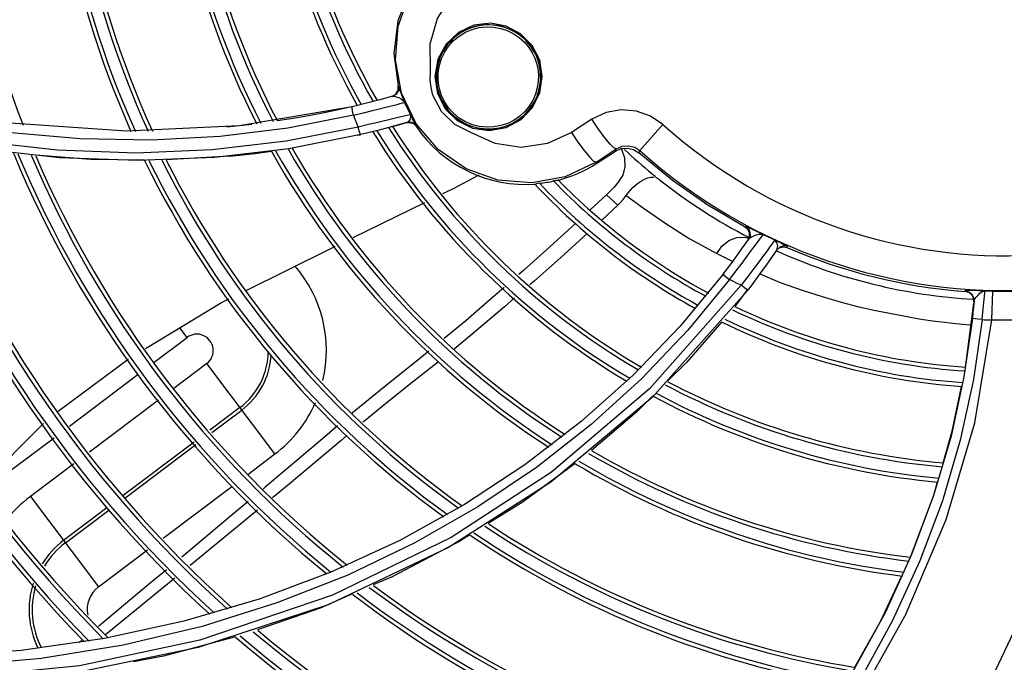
# Model space of a CAD drawing. Extents: x 40.7 to 137.4, y -250.8 to -221.5.
# Tile 114 of 256: x 56.4068 to 56.5304, y -230.6983 to -230.6176. Entities that reach past the tile are written whole.
import ezdxf

# ---------------------------------------------------------------- set-up
doc = ezdxf.new("R2010")
doc.units = 0
doc.header["$MEASUREMENT"] = 0
doc.layers.get('0').update_dxf_attribs({"linetype": 'CONTINUOUS'})

msp = doc.modelspace()

# ---------------------------------------------------------------- linework, layer by layer
at = {"color": 155}
for p, q in [((56.46384157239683, -230.6183072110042), (56.46191361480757, -230.6191992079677)), ((56.46589459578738, -230.618057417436), (56.46384157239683, -230.6183072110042)), ((56.46191361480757, -230.6191992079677), (56.46034407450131, -230.6206661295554)), ((56.46034407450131, -230.6206661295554), (56.4593075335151, -230.622576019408)), ((56.4593075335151, -230.622576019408), (56.45893241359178, -230.6247270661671)), ((56.47241289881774, -230.6247486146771), (56.47208352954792, -230.6227124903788)), ((56.45911605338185, -230.6246766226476), (56.45912379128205, -230.625141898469)), ((56.45430917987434, -230.6264768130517), (56.45431286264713, -230.6259150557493)), ((56.45431286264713, -230.6259150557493), (56.45437180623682, -230.6258985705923)), ((56.45893241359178, -230.6247270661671), (56.45926280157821, -230.6268796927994)), ((56.4586950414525, -230.6270636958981), (56.45846100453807, -230.626133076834)), ((56.45975060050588, -230.6291302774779), (56.4586950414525, -230.6270636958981)), ((56.4505085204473, -230.6280552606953), (56.44855647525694, -230.6285285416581)), ((56.44855647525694, -230.6285285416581), (56.43436170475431, -230.6309335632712)), ((56.44869971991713, -230.6295933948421), (56.44046354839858, -230.6312171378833)), ((56.44846348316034, -230.6285492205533), (56.4469885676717, -230.6288829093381)), ((56.44870107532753, -230.6295916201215), (56.44998586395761, -230.6292926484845)), ((56.45614403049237, -230.6300556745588), (56.45586364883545, -230.6295248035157)), ((56.42024242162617, -230.6316232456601), (56.40503496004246, -230.6305701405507)), ((56.43596147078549, -230.6307506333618), (56.43281074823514, -230.6310900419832)), ((56.4543442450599, -230.6298835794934), (56.4536402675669, -230.6300523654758)), ((56.45377862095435, -230.6309817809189), (56.45472045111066, -230.6307210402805)), ((56.45543365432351, -230.6305170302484), (56.45391247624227, -230.6309461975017)), ((56.45472045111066, -230.6307210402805), (56.45521995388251, -230.630577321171)), ((56.45536478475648, -230.6305369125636), (56.45582279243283, -230.6305045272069)), ((56.45582279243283, -230.6305045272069), (56.45625291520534, -230.6306613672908)), ((56.45625291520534, -230.6306613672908), (56.45658245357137, -230.6309808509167)), ((56.47860969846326, -230.6301088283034), (56.47605863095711, -230.6317732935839)), ((56.48464732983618, -230.6340340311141), (56.48755847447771, -230.6307791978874)), ((56.43436170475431, -230.6309335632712), (56.42024242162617, -230.6316232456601)), ((56.44046354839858, -230.6312171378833), (56.43199749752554, -230.6322720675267)), ((56.44930508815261, -230.6310836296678), (56.44027405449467, -230.6328550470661)), ((56.44963640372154, -230.6320369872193), (56.44059750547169, -230.6338046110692)), ((56.44926348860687, -230.6321242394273), (56.44959357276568, -230.6320453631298)), ((56.45196066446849, -230.6314650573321), (56.44963640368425, -230.6320371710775)), ((56.45391247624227, -230.6309461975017), (56.45196066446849, -230.6314650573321)), ((56.45658243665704, -230.6309808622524), (56.45665135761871, -230.6309595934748)), ((56.46575900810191, -230.6315341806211), (56.46789828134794, -230.6311566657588)), ((56.47605863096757, -230.6317732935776), (56.4768853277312, -230.6329851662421)), ((56.41155834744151, -230.6339967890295), (56.40151313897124, -230.6328695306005)), ((56.4768853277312, -230.6329851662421), (56.47765264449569, -230.6340186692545)), ((56.4118386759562, -230.6349397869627), (56.40179811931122, -230.6338148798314)), ((56.44059750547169, -230.6338046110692), (56.43126838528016, -230.6348996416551)), ((56.47765264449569, -230.6340186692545), (56.47833209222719, -230.6348367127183)), ((56.47915304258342, -230.6354761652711), (56.48168377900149, -230.6338249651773)), ((56.47925098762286, -230.6356269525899), (56.48158498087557, -230.6341108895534)), ((56.48168377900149, -230.6338249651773), (56.48158498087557, -230.6341108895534)), ((56.4846473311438, -230.6340340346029), (56.48453910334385, -230.6343353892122)), ((56.4331918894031, -230.6347328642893), (56.425223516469, -230.6352097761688)), ((56.47915304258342, -230.6354761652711), (56.479250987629, -230.6356269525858)), ((56.44868411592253, -230.644932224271), (56.45765263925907, -230.6405478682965)), ((56.48046227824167, -230.6395949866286), (56.47844096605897, -230.6414624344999)), ((56.48190993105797, -230.6408867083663), (56.47986956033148, -230.6427809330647)), ((56.49786413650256, -230.6436574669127), (56.49792966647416, -230.6435622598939)), ((56.49821497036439, -230.643955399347), (56.49786413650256, -230.6436574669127)), ((56.49783300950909, -230.644889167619), (56.49831272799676, -230.6450329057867)), ((56.49824738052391, -230.6452509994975), (56.49842435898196, -230.6448256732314)), ((56.50103035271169, -230.6460503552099), (56.5006230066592, -230.6466050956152)), ((56.50123190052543, -230.6457743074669), (56.50103035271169, -230.6460503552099)), ((56.50184221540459, -230.6464839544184), (56.50145370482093, -230.6470527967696)), ((56.50176994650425, -230.6465903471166), (56.50214022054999, -230.6462502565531)), ((56.50184251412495, -230.6464841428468), (56.50195516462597, -230.6460136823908)), ((56.50214022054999, -230.6462502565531), (56.50262122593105, -230.6461106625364)), ((56.50262122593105, -230.6461106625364), (56.50311557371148, -230.6461996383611)), ((56.50311557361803, -230.6461996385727), (56.50318782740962, -230.6460928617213)), ((56.49429699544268, -230.6469437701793), (56.49630397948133, -230.6479702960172)), ((56.49510846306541, -230.6495622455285), (56.48973347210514, -230.656060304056)), ((56.49820264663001, -230.6515448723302), (56.48618675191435, -230.6650171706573)), ((56.49814245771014, -230.6514998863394), (56.49656869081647, -230.6536055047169)), ((56.52545954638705, -230.6517158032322), (56.52546758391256, -230.6516231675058)), ((56.52592273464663, -230.6518458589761), (56.52545954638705, -230.6517158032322)), ((56.52889263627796, -230.6516846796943), (56.52880128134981, -230.6552941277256)), ((56.52658381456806, -230.6530400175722), (56.52653040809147, -230.6525614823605)), ((56.52553441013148, -230.6612493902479), (56.52657192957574, -230.6531750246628)), ((56.52638282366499, -230.655105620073), (56.52532655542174, -230.6624414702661)), ((56.42782687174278, -230.6574955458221), (56.42692038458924, -230.6562925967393)), ((56.48973347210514, -230.656060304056), (56.48379877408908, -230.6622322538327)), ((56.52563011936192, -230.6558694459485), (56.52621958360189, -230.6559171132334)), ((56.4237253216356, -230.6605862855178), (56.42782687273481, -230.6574955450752)), ((56.43030472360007, -230.6607837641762), (56.42615915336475, -230.663907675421)), ((56.43884743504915, -230.6721203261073), (56.43030472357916, -230.6607837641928)), ((56.41307624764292, -230.6686109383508), (56.42170582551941, -230.6621080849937)), ((56.48379877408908, -230.6622322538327), (56.47730001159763, -230.6680522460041)), ((56.52532655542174, -230.6624414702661), (56.5237049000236, -230.6698957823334)), ((56.4242386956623, -230.6653548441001), (56.41558932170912, -230.6718726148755)), ((56.48618675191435, -230.6650171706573), (56.47347732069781, -230.6756638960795)), ((56.43446083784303, -230.6662991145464), (56.43068008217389, -230.669148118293)), ((56.4309307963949, -230.6694387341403), (56.43469132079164, -230.6666049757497)), ((56.40570449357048, -230.6741659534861), (56.41113456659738, -230.670074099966)), ((56.42870438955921, -230.6706369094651), (56.41980451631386, -230.6773434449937)), ((56.42003827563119, -230.6776468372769), (56.42895204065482, -230.6709298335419)), ((56.435451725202, -230.6746791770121), (56.4388465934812, -230.6721209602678)), ((56.4136133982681, -230.6733615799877), (56.40818337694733, -230.6774533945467)), ((56.42481800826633, -230.6826922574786), (56.43345859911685, -230.6761811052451)), ((56.47347732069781, -230.6756638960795), (56.46065670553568, -230.6838552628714)), ((56.40818252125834, -230.6774540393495), (56.41672523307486, -230.6887906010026)), ((56.41777115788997, -230.6788756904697), (56.41233863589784, -230.6829693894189)), ((56.43551620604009, -230.6780818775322), (56.43326288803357, -230.6799669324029)), ((56.46265194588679, -230.6784627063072), (56.45453556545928, -230.6829641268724)), ((56.41256911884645, -230.6832752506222), (56.41801531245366, -230.6791712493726)), ((56.43326288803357, -230.6799669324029), (56.42716278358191, -230.6850624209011)), ((56.43668674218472, -230.6791631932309), (56.42820977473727, -230.6861207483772)), ((56.46065670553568, -230.6838552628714), (56.44553020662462, -230.6910542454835)), ((56.45453556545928, -230.6829641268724), (56.44588814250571, -230.686951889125)), ((56.41672519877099, -230.6887906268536), (56.42285831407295, -230.6841689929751)), ((56.44588814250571, -230.686951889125), (56.43689700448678, -230.6903231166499)), ((56.43689700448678, -230.6903231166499), (56.42743370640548, -230.6931099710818)), ((56.44553020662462, -230.6910542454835), (56.42924030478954, -230.6964243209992)), ((56.42743370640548, -230.6931099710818), (56.41746692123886, -230.6952793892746)), ((56.41746692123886, -230.6952793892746), (56.40700771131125, -230.6967784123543)), ((56.4147107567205, -230.6954206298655), (56.41424980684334, -230.6958017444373)), ((56.40700771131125, -230.6967784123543), (56.39614435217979, -230.6975478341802)), ((56.42924030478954, -230.6964243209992), (56.41430184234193, -230.6995201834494))]:
    msp.add_line(p, q, dxfattribs=at)
for points in [[(56.45933128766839, -230.6339198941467), (56.45657200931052, -230.6306815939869), (56.45474465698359, -230.626839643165), (56.45397401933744, -230.6226625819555), (56.45430900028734, -230.6184266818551), (56.45573204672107, -230.6144119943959), (56.45815347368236, -230.6108953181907)], [(56.45839573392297, -230.6239077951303), (56.45835843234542, -230.6206214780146), (56.45924765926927, -230.6174639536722), (56.4610065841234, -230.6146703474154), (56.46351868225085, -230.6124679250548)], [(56.45579583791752, -230.6139301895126), (56.45429717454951, -230.6177579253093), (56.45379238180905, -230.6218374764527), (56.4543117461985, -230.6259107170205)], [(56.47219525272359, -230.6244554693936), (56.4721542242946, -230.6239920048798), (56.47208039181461, -230.623532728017), (56.47197414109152, -230.6230799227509), (56.47183600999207, -230.622635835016), (56.47166668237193, -230.6222026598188), (56.47146699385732, -230.6217825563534), (56.47123793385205, -230.6213776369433), (56.47098058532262, -230.6209898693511), (56.47069620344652, -230.6206212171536), (56.47038620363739, -230.6202735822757), (56.47005209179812, -230.619948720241), (56.46969549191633, -230.6196482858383), (56.46931816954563, -230.61937384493), (56.46892199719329, -230.6191268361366), (56.46850894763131, -230.6189085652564), (56.46808109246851, -230.6187202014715), (56.46764060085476, -230.6185627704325), (56.46718970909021, -230.618437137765), (56.46673071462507, -230.6183440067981), (56.46626598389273, -230.6182839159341), (56.46579794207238, -230.6182572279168), (56.46532904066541, -230.6182641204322), (56.46486174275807, -230.6183045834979), (56.46439849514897, -230.6183784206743), (56.46394172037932, -230.6184852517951), (56.46349381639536, -230.6186245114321), (56.46305713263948, -230.6187954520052), (56.4626339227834, -230.6189971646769), (56.46222635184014, -230.6192285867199), (56.46183649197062, -230.6194885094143)], [(56.47208352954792, -230.6227124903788), (56.47113110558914, -230.6208396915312), (56.46969408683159, -230.6193848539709), (56.46787908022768, -230.618425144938), (56.46589459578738, -230.618057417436)], [(56.46183649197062, -230.6194885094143), (56.46146632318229, -230.6197755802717), (56.46111774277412, -230.620088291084), (56.46079253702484, -230.6204249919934), (56.46049235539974, -230.620783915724), (56.46021870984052, -230.6211631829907), (56.4599729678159, -230.6215608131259), (56.45975634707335, -230.6219747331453), (56.45956990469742, -230.6224028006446), (56.45941453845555, -230.6228428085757), (56.45929098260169, -230.6232925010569), (56.45919980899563, -230.6237495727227), (56.45914141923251, -230.62421171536), (56.45911605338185, -230.6246766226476)], [(56.45933574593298, -230.6251387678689), (56.45935393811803, -230.6242297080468), (56.45950212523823, -230.6233353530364), (56.45977730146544, -230.6224708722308), (56.46017297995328, -230.6216561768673), (56.46067807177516, -230.6209107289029), (56.4612889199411, -230.620240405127), (56.46199447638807, -230.6196612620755), (56.4627786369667, -230.6191889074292), (56.46362086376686, -230.6188358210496), (56.46450104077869, -230.6186089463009), (56.46541544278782, -230.6185106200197), (56.46630993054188, -230.6185437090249), (56.46717074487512, -230.6186980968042), (56.46799702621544, -230.6189681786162), (56.46877377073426, -230.6193468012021), (56.46951180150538, -230.6198439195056), (56.47016581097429, -230.6204331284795), (56.47073656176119, -230.6211147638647), (56.47115937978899, -230.6217838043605), (56.47147128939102, -230.6224412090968), (56.47168752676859, -230.6230668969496), (56.47184901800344, -230.6237822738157), (56.47192458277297, -230.6244776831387)], [(56.45846100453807, -230.626133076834), (56.45835041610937, -230.6251838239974), (56.45836427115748, -230.6242189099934)], [(56.45836427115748, -230.6242189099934), (56.45837333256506, -230.6241147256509), (56.45838382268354, -230.6240110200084), (56.45839573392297, -230.6239077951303)], [(56.47192458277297, -230.6244776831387), (56.47191197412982, -230.6253287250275), (56.47178567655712, -230.6261663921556), (56.47154841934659, -230.6269789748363), (56.47120501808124, -230.6277512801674), (56.47076064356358, -230.6284717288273), (56.47022060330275, -230.629129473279), (56.46958669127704, -230.6297167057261), (56.46886573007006, -230.6302193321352), (56.46807382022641, -230.6306201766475), (56.46721671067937, -230.6309101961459), (56.46632019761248, -230.6310752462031), (56.46540917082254, -230.6311092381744), (56.46450869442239, -230.6310125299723), (56.46363476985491, -230.6307889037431), (56.46279542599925, -230.6304396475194), (56.4619944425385, -230.6299587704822), (56.46127031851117, -230.6293618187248), (56.46063844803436, -230.628658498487), (56.46016963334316, -230.6279582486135), (56.45982528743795, -230.6272659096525), (56.45958643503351, -230.6265993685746), (56.45941379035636, -230.6258515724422), (56.45933574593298, -230.6251387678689)], [(56.46551786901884, -230.6313436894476), (56.46598692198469, -230.6313370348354), (56.46645444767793, -230.6312967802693), (56.46691799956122, -230.6312231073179), (56.46737515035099, -230.6311163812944), (56.46782350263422, -230.630977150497), (56.46826070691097, -230.6308061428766), (56.46868447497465, -230.6306042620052), (56.46909259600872, -230.6303725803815), (56.46948295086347, -230.6301123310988), (56.46985352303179, -230.6298248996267), (56.47020240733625, -230.6295118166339), (56.47052782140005, -230.6291747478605), (56.47082812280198, -230.6288154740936), (56.47110180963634, -230.6284358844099), (56.47134752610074, -230.628037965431), (56.47156406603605, -230.6276237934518), (56.47175038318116, -230.627195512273), (56.47190559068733, -230.6267553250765), (56.47202896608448, -230.6263054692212), (56.47211994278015, -230.6258482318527), (56.47217811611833, -230.6253859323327), (56.47220324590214, -230.6249208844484), (56.47219525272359, -230.6244554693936)], [(56.47192449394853, -230.6244776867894), (56.47199270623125, -230.6244740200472), (56.47206071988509, -230.6244696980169), (56.47211737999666, -230.6244654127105), (56.47215912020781, -230.6244615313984), (56.4721856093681, -230.6244581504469), (56.47219522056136, -230.6244554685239)], [(56.45437180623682, -230.6258985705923), (56.45437235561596, -230.626444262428), (56.45409512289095, -230.6269388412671), (56.45360575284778, -230.6272299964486)], [(56.45513577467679, -230.6279751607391), (56.45489506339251, -230.6273893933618), (56.45469591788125, -230.626848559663), (56.45454896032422, -230.6264136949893), (56.45445182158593, -230.6261141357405), (56.45439568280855, -230.6259480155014), (56.45437188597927, -230.6258988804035)], [(56.45912379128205, -230.625141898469), (56.45916456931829, -230.6256054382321), (56.45923816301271, -230.6260648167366), (56.45934419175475, -230.6265177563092), (56.45948211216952, -230.6269619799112), (56.45965123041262, -230.6273952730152), (56.45985074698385, -230.6278155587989), (56.46007962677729, -230.6282206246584), (56.46033668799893, -230.6286083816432), (56.4606206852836, -230.6289769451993), (56.46093030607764, -230.6293245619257), (56.46126410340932, -230.6296495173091), (56.46162048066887, -230.6299501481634), (56.46199766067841, -230.6302248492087), (56.46239374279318, -230.6304721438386), (56.46280673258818, -230.6306907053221), (56.46323454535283, -230.6308793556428), (56.46367502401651, -230.6310370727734), (56.46412592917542, -230.6311629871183), (56.46458495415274, -230.6312563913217), (56.46504973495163, -230.631316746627), (56.46551786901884, -230.6313436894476)], [(56.45933584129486, -230.6251387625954), (56.45926899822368, -230.6251416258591), (56.45920851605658, -230.6251435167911), (56.45916165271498, -230.625144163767), (56.45913359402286, -230.6251435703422), (56.45912390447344, -230.6251418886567)], [(56.46789828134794, -230.6311566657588), (56.46977625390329, -230.6301415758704), (56.47120311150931, -230.6286474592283), (56.47211460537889, -230.6267777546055), (56.47241289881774, -230.6247486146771)], [(56.45354753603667, -230.6272463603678), (56.45402998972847, -230.6269616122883), (56.45430917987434, -230.6264768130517)], [(56.45926280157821, -230.6268796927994), (56.4602373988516, -230.6287808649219), (56.46174234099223, -230.6302703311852), (56.46363929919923, -230.6312207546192), (56.46575900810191, -230.6315341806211)], [(56.44998586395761, -230.6292926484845), (56.4511233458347, -230.6290172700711), (56.45211650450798, -230.6287695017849), (56.45296162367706, -230.6285541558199), (56.45365039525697, -230.6283762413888), (56.45418598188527, -230.6282363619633), (56.45458852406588, -230.6281296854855), (56.45487778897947, -230.6280511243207), (56.45506249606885, -230.6279986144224), (56.45513584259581, -230.6279751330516)], [(56.45360572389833, -230.6272300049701), (56.45219804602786, -230.6276165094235), (56.4505085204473, -230.6280552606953)], [(56.45360572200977, -230.6272299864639), (56.45382923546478, -230.627215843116), (56.45409500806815, -230.6272738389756), (56.45439470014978, -230.6273858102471), (56.45470046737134, -230.6275387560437), (56.45496090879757, -230.6277331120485), (56.45513574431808, -230.6279751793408)], [(56.45586364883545, -230.6295248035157), (56.45560300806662, -230.6290168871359), (56.45536028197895, -230.6285001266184), (56.45513577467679, -230.6279751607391)], [(56.4469885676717, -230.6288829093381), (56.44524231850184, -230.6292509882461), (56.44331890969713, -230.6296243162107), (56.44116747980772, -230.6300028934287), (56.43916409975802, -230.6303147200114)], [(56.44870042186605, -230.6295917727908), (56.44858684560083, -230.6290424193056), (56.4485383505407, -230.6286699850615), (56.44855644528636, -230.6285284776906)], [(56.44869971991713, -230.6295933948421), (56.4488901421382, -230.6300946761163), (56.44909196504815, -230.6305915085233), (56.44930508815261, -230.6310836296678)], [(56.45560319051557, -230.6295890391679), (56.45489372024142, -230.629754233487), (56.4543442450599, -230.6298835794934)], [(56.45586373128, -230.6295247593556), (56.45579002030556, -230.6295440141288), (56.45560319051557, -230.6295890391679)], [(56.45589187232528, -230.6300099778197), (56.45592455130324, -230.6297623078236), (56.45586364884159, -230.6295248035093)], [(56.46352421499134, -230.6318030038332), (56.4614181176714, -230.6307691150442), (56.45975060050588, -230.6291302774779)], [(56.48755871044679, -230.6307794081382), (56.48599719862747, -230.6297095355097), (56.48422527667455, -230.629075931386), (56.4823259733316, -230.6289129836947), (56.48043276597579, -230.6292469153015), (56.47860969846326, -230.6301088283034)], [(56.4536402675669, -230.6300523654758), (56.451768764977, -230.630505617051), (56.45061252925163, -230.6307805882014), (56.44930714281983, -230.6310816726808)], [(56.45543388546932, -230.6305169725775), (56.45562404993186, -230.6304180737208), (56.45578326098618, -230.6302410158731), (56.45589187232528, -230.6300099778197)], [(56.45665135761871, -230.6309595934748), (56.45632155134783, -230.6306405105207), (56.45589149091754, -230.6304841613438), (56.455433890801, -230.6305169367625)], [(56.45665135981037, -230.6309595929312), (56.45663259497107, -230.6309111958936), (56.45654620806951, -230.6307578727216), (56.45638144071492, -230.6304752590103), (56.45614403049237, -230.6300556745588)], [(56.4802629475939, -230.6324380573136), (56.47946581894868, -230.6313645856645), (56.47860969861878, -230.6301088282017)], [(56.43199749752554, -230.6322720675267), (56.42330795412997, -230.6327360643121), (56.41440566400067, -230.6325828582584), (56.40530932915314, -230.6317833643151)], [(56.44963640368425, -230.6320371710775), (56.44955888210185, -230.6319227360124), (56.44943684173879, -230.6315701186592), (56.44930672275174, -230.6310817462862)], [(56.47605863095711, -230.6317732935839), (56.47305889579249, -230.6331630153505), (56.46977591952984, -230.6336443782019), (56.46650381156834, -230.6331708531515), (56.46352421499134, -230.6318030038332)], [(56.44027405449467, -230.6328550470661), (56.43096295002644, -230.6339528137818), (56.42138463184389, -230.6343454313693), (56.41155834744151, -230.6339967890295)], [(56.48168380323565, -230.6338249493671), (56.48140635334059, -230.6337042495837), (56.48092573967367, -230.6332344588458), (56.4802629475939, -230.6324380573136)], [(56.43319190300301, -230.6347328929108), (56.43636250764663, -230.6343913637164), (56.43841753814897, -230.6341188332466)], [(56.47915304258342, -230.6354761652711), (56.47529400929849, -230.6373210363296), (56.47109570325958, -230.6380981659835), (56.46685035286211, -230.6377607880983), (56.46284002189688, -230.6363367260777), (56.45933128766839, -230.6339198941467)], [(56.48158497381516, -230.6341108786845), (56.48231237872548, -230.6337923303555), (56.48310041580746, -230.6337237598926), (56.48386880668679, -230.6339107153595), (56.48453904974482, -230.6343353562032)], [(56.48168377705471, -230.6338249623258), (56.48243538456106, -230.6334931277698), (56.48324124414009, -230.6334270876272), (56.48400748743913, -230.6336221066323), (56.4846473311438, -230.6340340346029)], [(56.4823157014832, -230.6337920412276), (56.48236393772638, -230.6338567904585), (56.4827477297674, -230.6349677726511)], [(56.49786972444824, -230.6436604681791), (56.49318324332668, -230.6409016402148), (56.48873242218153, -230.6377878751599), (56.48453905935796, -230.6343353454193)], [(56.42250221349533, -230.6352305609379), (56.41572276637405, -230.6351678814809), (56.40883903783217, -230.6346286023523)], [(56.43126838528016, -230.6348996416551), (56.42167262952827, -230.635289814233), (56.4118386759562, -230.6349397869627)], [(56.47833209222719, -230.6348367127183), (56.47885436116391, -230.6353477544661), (56.47915304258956, -230.6354761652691)], [(56.4827477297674, -230.6349677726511), (56.48278492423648, -230.636095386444), (56.4825021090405, -230.6371360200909), (56.48195235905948, -230.6380065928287)], [(56.48675336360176, -230.6374413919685), (56.48656998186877, -230.6372738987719), (56.48638296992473, -230.6371104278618), (56.48619194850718, -230.6369506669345)], [(56.45992243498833, -230.6394382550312), (56.46118477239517, -230.6388211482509), (56.46449733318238, -230.6371033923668)], [(56.47206678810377, -230.6381447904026), (56.47185623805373, -230.6381815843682), (56.47169523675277, -230.638211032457), (56.47158298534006, -230.6382346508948)], [(56.47432485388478, -230.6377810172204), (56.4742016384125, -230.6377969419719), (56.47403400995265, -230.6378221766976), (56.47382015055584, -230.6378556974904)], [(56.48195260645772, -230.638006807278), (56.4814142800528, -230.6386201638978), (56.4808982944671, -230.639170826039), (56.48046227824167, -230.6395949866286)], [(56.4829397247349, -230.6396811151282), (56.48320398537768, -230.6393255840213), (56.48348724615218, -230.638990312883), (56.48379322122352, -230.6386710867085), (56.48412537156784, -230.6383674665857), (56.4844835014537, -230.6380847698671), (56.48486117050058, -230.637833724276), (56.48525092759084, -230.6376247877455), (56.48564405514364, -230.637468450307), (56.48603290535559, -230.6373752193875), (56.48640785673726, -230.6373591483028)], [(56.487139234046, -230.6377120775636), (56.48701455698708, -230.6376174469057), (56.48688561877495, -230.6375269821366), (56.48675336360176, -230.6374413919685)], [(56.48046225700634, -230.6395950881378), (56.48093774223, -230.6400264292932), (56.48142029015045, -230.6404569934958), (56.48190993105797, -230.6408867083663)], [(56.48190994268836, -230.6408866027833), (56.48222723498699, -230.6405696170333), (56.48257474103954, -230.6401706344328), (56.48294196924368, -230.6396824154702)], [(56.48294196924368, -230.6396824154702), (56.48522438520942, -230.6413366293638), (56.48792138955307, -230.6431963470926), (56.4908489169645, -230.6450610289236), (56.49429699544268, -230.6469437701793)], [(56.47660182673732, -230.6431559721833), (56.47616083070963, -230.6435620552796), (56.47334691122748, -230.6461255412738), (56.47007894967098, -230.6490545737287), (56.46947587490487, -230.6495850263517)], [(56.49923682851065, -230.6441531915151), (56.49849722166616, -230.6438042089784), (56.49823928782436, -230.643684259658), (56.49806358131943, -230.6436062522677), (56.49796386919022, -230.6435674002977), (56.49792687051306, -230.6435607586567)], [(56.49792966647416, -230.6435622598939), (56.49828046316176, -230.6438599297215), (56.49847796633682, -230.6442722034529), (56.49849058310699, -230.6447291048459), (56.49831445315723, -230.6451539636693)], [(56.49842435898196, -230.6448256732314), (56.49841227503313, -230.6443681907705), (56.49821497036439, -230.643955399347)], [(56.50013007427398, -230.6445624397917), (56.49967937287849, -230.6443586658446), (56.49923682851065, -230.6441531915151)], [(56.47804483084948, -230.6444598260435), (56.47755576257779, -230.6449098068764), (56.47470763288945, -230.6474837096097), (56.47142173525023, -230.6503903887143), (56.47083505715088, -230.6508991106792)], [(56.49430244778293, -230.6469466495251), (56.49496075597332, -230.64602359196), (56.49582604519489, -230.6453348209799), (56.49681399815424, -230.6449448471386), (56.49783300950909, -230.644889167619)], [(56.49510841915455, -230.6495621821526), (56.49635588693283, -230.6479011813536), (56.49743218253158, -230.6464133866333), (56.49831434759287, -230.6451540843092)], [(56.49831434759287, -230.6451540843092), (56.49846291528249, -230.6450085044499), (56.49868425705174, -230.6448734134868), (56.49895908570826, -230.644743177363)], [(56.49868271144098, -230.6465578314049), (56.49912557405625, -230.6459551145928), (56.49947820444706, -230.6454728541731), (56.49975026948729, -230.6450978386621), (56.49994916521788, -230.6448201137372), (56.50007697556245, -230.6446386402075), (56.50012990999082, -230.644562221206)], [(56.49895908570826, -230.644743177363), (56.49926601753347, -230.6446250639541), (56.49957639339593, -230.6445376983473), (56.49986799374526, -230.6445110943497), (56.50012986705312, -230.644562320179)], [(56.50159634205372, -230.645263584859), (56.50154462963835, -230.645337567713), (56.50142195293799, -230.6455106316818), (56.50123190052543, -230.6457743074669)], [(56.50318782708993, -230.6460928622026), (56.5031384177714, -230.6460516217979), (56.502951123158, -230.6459481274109), (56.50260979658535, -230.645774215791), (56.50213417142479, -230.6455361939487), (56.501596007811, -230.6452634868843)], [(56.50195516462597, -230.6460136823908), (56.50186411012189, -230.6455693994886), (56.50159631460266, -230.6452636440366)], [(56.43516370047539, -230.6516346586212), (56.44585845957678, -230.6463135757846), (56.44641022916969, -230.6460438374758)], [(56.49591979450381, -230.6502177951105), (56.49676091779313, -230.6491276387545), (56.49749997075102, -230.6481510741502), (56.49814134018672, -230.647290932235), (56.49868271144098, -230.6465578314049)], [(56.5006230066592, -230.6466050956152), (56.50017609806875, -230.6472111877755), (56.49962526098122, -230.6479561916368), (56.49897360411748, -230.6488309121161), (56.49822196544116, -230.649826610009), (56.49736511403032, -230.650941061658)], [(56.50318782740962, -230.6460928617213), (56.50269311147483, -230.6460038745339), (56.50221206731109, -230.6461436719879), (56.50184221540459, -230.6464839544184)], [(56.50146113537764, -230.6470419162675), (56.50098229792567, -230.6477333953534), (56.50042390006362, -230.6485262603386), (56.49977505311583, -230.6494298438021), (56.49903368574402, -230.6504398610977), (56.49820269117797, -230.6515449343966)], [(56.49591959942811, -230.6502179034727), (56.49066215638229, -230.6565996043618), (56.48486779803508, -230.6626788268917), (56.47853858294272, -230.6684242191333), (56.47168111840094, -230.6737979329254), (56.46430714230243, -230.6787595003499), (56.45641695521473, -230.683276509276), (56.44801570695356, -230.6873113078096)], [(56.49510844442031, -230.6495622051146), (56.49521564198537, -230.6496622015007), (56.49552262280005, -230.6499101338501), (56.49591892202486, -230.6502178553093)], [(56.49736443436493, -230.6509415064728), (56.49688115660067, -230.6507039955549), (56.49639947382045, -230.6504629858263), (56.49591959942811, -230.6502179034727)], [(56.49972090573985, -230.649503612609), (56.50226246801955, -230.6505808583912), (56.50504204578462, -230.6515414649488), (56.50754978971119, -230.6523678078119), (56.50991965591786, -230.653061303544), (56.51215371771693, -230.6536446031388), (56.51425739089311, -230.6541188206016), (56.51619315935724, -230.6544943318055), (56.51799310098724, -230.6548346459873), (56.51972148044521, -230.655147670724), (56.52136282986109, -230.6553983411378), (56.52289746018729, -230.655594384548), (56.524318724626, -230.6557468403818), (56.52563011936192, -230.6558694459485)], [(56.49736443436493, -230.6509415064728), (56.48589775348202, -230.6638873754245), (56.47356068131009, -230.6743973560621), (56.46097612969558, -230.6825930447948), (56.44608150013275, -230.6898593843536), (56.42943076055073, -230.6954960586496), (56.41433280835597, -230.6986993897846), (56.39696483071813, -230.7004260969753)], [(56.46760869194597, -230.6512273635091), (56.46647299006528, -230.6522263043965), (56.46279740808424, -230.6553895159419), (56.46010243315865, -230.6576410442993)], [(56.49820269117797, -230.6515449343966), (56.49808056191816, -230.6514695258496), (56.4977718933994, -230.6512470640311), (56.49736470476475, -230.6509415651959)], [(56.52605400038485, -230.6516121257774), (56.52571682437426, -230.6516073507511), (56.52552733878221, -230.651611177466), (56.52546733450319, -230.6516231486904)], [(56.52546758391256, -230.6516231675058), (56.52593062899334, -230.65175306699), (56.52630583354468, -230.6520496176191), (56.52653827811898, -230.6524675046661), (56.52659205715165, -230.6529452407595)], [(56.52653040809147, -230.6525614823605), (56.52629805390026, -230.6521428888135), (56.52592273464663, -230.6518458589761)], [(56.52795230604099, -230.6516539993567), (56.52718834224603, -230.6516400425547), (56.52605400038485, -230.6516121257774)], [(56.52682379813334, -230.6524807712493), (56.52705227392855, -230.652208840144), (56.52732836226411, -230.6519448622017), (56.52763274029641, -230.6517408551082), (56.52795254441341, -230.6516541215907)], [(56.5275959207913, -230.6552530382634), (56.52775616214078, -230.6538941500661), (56.52786915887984, -230.6527344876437), (56.52793171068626, -230.6519535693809), (56.52795254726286, -230.6516540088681)], [(56.42259937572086, -230.6589001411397), (56.43217500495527, -230.653121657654), (56.43311747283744, -230.6526527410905)], [(56.46894402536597, -230.6525388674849), (56.46766302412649, -230.6536496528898), (56.46361808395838, -230.6570816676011), (56.46134637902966, -230.6589457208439)], [(56.52659205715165, -230.6529452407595), (56.52653031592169, -230.6536332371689), (56.52646026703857, -230.6543593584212), (56.52638282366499, -230.655105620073)], [(56.52659205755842, -230.652945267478), (56.52666250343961, -230.652730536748), (56.52682379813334, -230.6524807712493)], [(56.49494129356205, -230.6555457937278), (56.49049606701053, -230.6606528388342), (56.48812795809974, -230.6629975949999)], [(56.52759577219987, -230.6552531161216), (56.52651351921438, -230.6627753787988), (56.5248558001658, -230.6703894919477), (56.52262040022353, -230.6779908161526), (56.51979922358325, -230.6855399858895), (56.51637968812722, -230.6930119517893), (56.51234806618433, -230.7003801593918), (56.50769343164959, -230.7076105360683), (56.50240071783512, -230.7146733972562)], [(56.51809447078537, -230.6921478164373), (56.52307853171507, -230.6803627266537), (56.52668247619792, -230.6682280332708), (56.52880914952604, -230.6552943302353)], [(56.5275959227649, -230.655253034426), (56.52712998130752, -230.6552016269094), (56.52673738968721, -230.6551557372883), (56.5264750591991, -230.6551220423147), (56.52638274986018, -230.6551056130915)], [(56.52880914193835, -230.6552944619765), (56.53335527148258, -230.6552709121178), (56.53789123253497, -230.6549615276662), (56.54239875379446, -230.6543675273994)], [(56.45815593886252, -230.659234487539), (56.45638075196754, -230.6606701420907), (56.45368826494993, -230.6628198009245), (56.4510420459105, -230.6649545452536), (56.4485657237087, -230.6670096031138)], [(56.41164805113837, -230.6667573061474), (56.42044763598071, -230.6601986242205), (56.42045534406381, -230.660193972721)], [(56.45938502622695, -230.6605462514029), (56.45630992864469, -230.6629888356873), (56.45319574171, -230.6654587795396), (56.45017350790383, -230.6679132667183), (56.44990515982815, -230.6681371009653)], [(56.52271710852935, -230.6732178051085), (56.52386192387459, -230.6692726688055), (56.52503708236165, -230.6636351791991)], [(56.48629240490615, -230.6648150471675), (56.48422114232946, -230.6668658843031), (56.47859264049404, -230.6716674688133)], [(56.402002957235, -230.6762181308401), (56.40235360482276, -230.675725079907), (56.4097966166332, -230.668299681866)], [(56.44671476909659, -230.6685780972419), (56.44510683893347, -230.6699471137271), (56.44159555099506, -230.6729561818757), (56.4376465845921, -230.6762996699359), (56.43737794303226, -230.676524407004)], [(56.47730001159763, -230.6680522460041), (56.47024092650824, -230.6734811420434), (56.46265194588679, -230.6784627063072)], [(56.44789143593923, -230.669816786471), (56.44716711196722, -230.670420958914), (56.4440477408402, -230.6730470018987), (56.44063913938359, -230.6758991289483), (56.43857245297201, -230.6776061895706)], [(56.5237049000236, -230.6698957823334), (56.52152069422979, -230.6773337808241), (56.51876384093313, -230.6847258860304)], [(56.47653582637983, -230.6733195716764), (56.46999255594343, -230.6781112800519), (56.46563756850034, -230.6808288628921)], [(56.5186087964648, -230.6850807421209), (56.52153660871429, -230.6772859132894), (56.52201533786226, -230.6756361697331)], [(56.46332716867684, -230.6822705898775), (56.4620487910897, -230.6830683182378), (56.45355852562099, -230.6875291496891), (56.4511875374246, -230.6885590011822)], [(56.51876384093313, -230.6847258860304), (56.51542139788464, -230.6920475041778), (56.51147878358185, -230.6992734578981)], [(56.44801570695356, -230.6873113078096), (56.43911377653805, -230.6908224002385), (56.42970960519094, -230.6937702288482), (56.41982889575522, -230.6961041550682), (56.40951040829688, -230.6977759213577), (56.3987783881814, -230.6987429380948), (56.38763489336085, -230.6989609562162), (56.37608867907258, -230.6983771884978)], [(56.42526235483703, -230.6866498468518), (56.42322175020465, -230.6883543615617), (56.41752461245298, -230.6930941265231), (56.41672090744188, -230.6937586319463)], [(56.51164035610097, -230.6988696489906), (56.51486856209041, -230.6931382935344), (56.51753597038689, -230.6874156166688)], [(56.4262812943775, -230.687701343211), (56.42287348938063, -230.6904936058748), (56.41758857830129, -230.6948025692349)], [(56.44860166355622, -230.6896821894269), (56.44452906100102, -230.6914511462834), (56.43668757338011, -230.6941893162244)], [(56.51779349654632, -230.7184646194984), (56.52711957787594, -230.7038971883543), (56.53416766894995, -230.6889760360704)], [(56.51809447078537, -230.6921478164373), (56.51172328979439, -230.7035375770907), (56.50396927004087, -230.7144247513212), (56.49490924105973, -230.7246493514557)], [(56.43391016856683, -230.6950737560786), (56.42489550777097, -230.6974947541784), (56.4210921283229, -230.6982226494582)]]:
    msp.add_lwpolyline(points, dxfattribs=at)
msp.add_circle((56.46566628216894, -230.6247983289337), 0.006563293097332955, dxfattribs=at)
for centre, radius, start, end in [((56.53067698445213, -230.5825701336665), 0.1325197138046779, 173.1573979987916, 201.3604927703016), ((56.53067698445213, -230.5825701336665), 0.1203360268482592, 175.9804743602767, 204.0582138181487), ((56.53067698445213, -230.5825701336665), 0.1198354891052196, 176.0938046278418, 204.1657089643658), ((56.53067698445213, -230.5825701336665), 0.1183704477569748, 176.4242084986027, 204.4786858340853), ((56.53067698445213, -230.5825701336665), 0.1178699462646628, 176.5366480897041, 204.5850491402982), ((56.53067698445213, -230.5825701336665), 0.1056862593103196, 179.1969833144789, 207.0756487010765), ((56.53067698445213, -230.5825701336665), 0.1051857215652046, 179.3028591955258, 207.1735397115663), ((56.53067698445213, -230.5825701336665), 0.1037206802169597, 179.6110418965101, 207.4578284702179), ((56.53067698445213, -230.5825701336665), 0.1032201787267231, 179.715747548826, 207.5541870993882), ((56.53067698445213, -230.5825701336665), 0.09347811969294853, 181.6882949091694, 209.3433435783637), ((56.53067698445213, -230.5825701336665), 0.09297758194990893, 181.7859855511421, 209.4304097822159), ((56.53067698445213, -230.5825701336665), 0.09151254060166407, 182.0696504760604, 209.6822150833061), ((56.53067698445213, -230.5825701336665), 0.09101203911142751, 182.1657805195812, 209.7671918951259), ((56.53067698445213, -230.5825701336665), 0.1618437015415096, 195.9436763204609, 224.3526378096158), ((56.53067698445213, -230.5825701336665), 0.0646785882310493, 228.1906173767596, 317.8217517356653), ((56.53067698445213, -230.5825701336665), 0.16134316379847, 196.07097530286, 224.4772513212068), ((56.53067698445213, -230.5825701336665), 0.1598781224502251, 196.4428113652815, 224.8410937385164), ((56.53067698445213, -230.5825701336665), 0.1593776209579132, 196.5695976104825, 224.9651029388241), ((56.53067698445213, -230.5825701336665), 0.06904536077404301, 228.1903401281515, 317.8217517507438), ((56.53067698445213, -230.5825701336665), 0.148414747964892, 199.3120170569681, 227.6401345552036), ((56.53067698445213, -230.5825701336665), 0.147914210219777, 199.4355797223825, 227.7602932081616), ((56.53067698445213, -230.5825701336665), 0.09347811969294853, 211.688294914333, 239.3433435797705), ((56.53067698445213, -230.5825701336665), 0.09297758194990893, 211.7859855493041, 239.4304097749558), ((56.53067698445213, -230.5825701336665), 0.09151254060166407, 212.0696504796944, 239.6822150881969), ((56.53067698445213, -230.5825701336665), 0.09101203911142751, 212.1657805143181, 239.7671918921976), ((56.47027333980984, -230.6218057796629), 0.0164809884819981, 213.8283741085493, 274.5576674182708), ((56.53067698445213, -230.5825701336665), 0.1464491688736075, 199.7963564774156, 228.1109297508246), ((56.53067698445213, -230.5825701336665), 0.1459486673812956, 199.9193214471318, 228.2303684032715), ((56.53067698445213, -230.5825701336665), 0.1349857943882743, 202.5720335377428, 230.7970522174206), ((56.53067698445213, -230.5825701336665), 0.1344852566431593, 202.6912000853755, 230.9119018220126), ((56.53067698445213, -230.5825701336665), 0.1056862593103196, 209.1969833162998, 237.0756487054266), ((56.53067698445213, -230.5825701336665), 0.1051857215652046, 209.3028592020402, 237.1735397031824), ((56.53067698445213, -230.5825701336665), 0.1037206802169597, 209.6110419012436, 237.4578284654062), ((56.53067698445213, -230.5825701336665), 0.1032201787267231, 209.7157475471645, 237.5541871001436), ((56.53067698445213, -230.5825701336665), 0.07025784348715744, 226.9449854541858, 230.7157230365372), ((56.53067698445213, -230.5825701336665), 0.1330202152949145, 203.0389436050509, 231.2465731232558), ((56.53067698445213, -230.5825701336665), 0.1325197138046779, 203.1573979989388, 231.360492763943), ((56.53067698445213, -230.5825701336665), 0.1203360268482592, 205.9804743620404, 234.0582138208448), ((56.53067698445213, -230.5825701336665), 0.1198354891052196, 206.0938046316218, 234.1657089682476), ((56.53067698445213, -230.5825701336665), 0.1183704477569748, 206.424208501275, 234.4786858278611), ((56.53067698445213, -230.5825701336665), 0.1178699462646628, 206.5366480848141, 234.5850491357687), ((56.47027333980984, -230.6218057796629), 0.0164809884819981, 284.2306496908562, 303.0060445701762), ((56.53067698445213, -230.5825701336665), 0.0812699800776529, 223.2106621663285, 241.3002438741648), ((56.53067698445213, -230.5825701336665), 0.08076944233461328, 223.4771828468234, 241.3720393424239), ((56.47027333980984, -230.6218057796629), 0.01643714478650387, 276.2639834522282, 282.4613052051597), ((56.53067698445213, -230.5825701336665), 0.07930440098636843, 224.1972594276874, 241.5777094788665), ((56.53067698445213, -230.5825701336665), 0.07880389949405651, 224.4247480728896, 241.6464065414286), ((56.53067698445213, -230.5825701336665), 0.07025784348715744, 231.7068688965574, 242.620972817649), ((56.53069261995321, -230.5825450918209), 0.0691390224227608, 243.7656272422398, 245.1122501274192), ((56.53067698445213, -230.5825701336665), 0.07025784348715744, 245.7668692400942, 266.6692482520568), ((56.53067698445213, -230.5825701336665), 0.06934223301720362, 246.5799309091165, 265.685320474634), ((56.42906594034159, -230.6591395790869), 0.01625330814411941, 346.6960422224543, 40.80788146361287), ((56.53067698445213, -230.5825701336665), 0.06913753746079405, 267.7414161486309, 281.2714607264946), ((56.53067698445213, -230.5825701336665), 0.07930440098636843, 244.2828534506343, 266.2259765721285), ((56.53067698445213, -230.5825701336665), 0.07880389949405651, 244.3669290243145, 266.2635952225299), ((56.53067698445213, -230.5825701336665), 0.08076944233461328, 244.0333838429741, 266.1087344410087), ((56.53067698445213, -230.5825701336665), 0.07274816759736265, 267.5725429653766, 268.5287491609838), ((56.53067698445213, -230.5825701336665), 0.0812699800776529, 243.9470229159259, 266.06631108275), ((56.42906582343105, -230.6591396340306), 0.002058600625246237, 306.9990941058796, 127.0009069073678), ((56.42906580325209, -230.6591396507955), 0.008964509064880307, 307.0004219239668, 359.4968464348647), ((56.42906589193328, -230.6591396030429), 0.009347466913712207, 306.999891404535, 356.6580424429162), ((56.53067698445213, -230.5825701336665), 0.09151254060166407, 242.0696504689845, 264.96846878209), ((56.53067698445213, -230.5825701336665), 0.09101203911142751, 242.1657805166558, 265.0311797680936), ((56.53067698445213, -230.5825701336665), 0.09347811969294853, 241.688294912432, 264.7143224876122), ((56.53067698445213, -230.5825701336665), 0.09297758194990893, 241.7859855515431, 264.7802134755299), ((56.42906594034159, -230.6591395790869), 0.01625330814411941, 306.9957229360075, 336.3560351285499), ((56.53067698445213, -230.5825701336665), 0.1037206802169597, 239.6110418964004, 263.2095399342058), ((56.53067698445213, -230.5825701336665), 0.1032201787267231, 239.7157475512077, 263.2893822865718), ((56.53067698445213, -230.5825701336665), 0.1056862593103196, 239.1969833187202, 262.8903905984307), ((56.53067698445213, -230.5825701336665), 0.1051857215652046, 239.3028591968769, 262.9725011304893), ((56.41888237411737, -230.6916535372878), 0.01777929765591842, 126.9959390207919, 141.385176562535), ((56.53067698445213, -230.5825701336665), 0.1183704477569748, 236.4242085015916, 260.6396276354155), ((56.53067698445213, -230.5825701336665), 0.1178699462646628, 236.5366480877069, 260.7340660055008), ((56.53067698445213, -230.5825701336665), 0.1203360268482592, 235.9804743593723, 260.2647837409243), ((56.53067698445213, -230.5825701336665), 0.1198354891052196, 236.0938046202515, 260.3608381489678), ((56.41888252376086, -230.6916534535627), 0.01087350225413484, 126.9976767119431, 148.0041801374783), ((56.4188825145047, -230.6916534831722), 0.01049053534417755, 127.0004030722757, 148.6280852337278), ((56.41888252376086, -230.6916534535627), 0.01087350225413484, 162.1240142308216, 206.1958089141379), ((56.4188825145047, -230.6916534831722), 0.01049053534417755, 163.5276894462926, 206.9350913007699), ((56.41888253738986, -230.6916534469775), 0.00358463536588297, 127.0006244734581, 191.3985059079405), ((56.53067698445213, -230.5825701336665), 0.1330202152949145, 233.0389436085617, 257.707013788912), ((56.53067698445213, -230.5825701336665), 0.1325197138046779, 233.1573980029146, 257.8120940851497), ((56.53067698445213, -230.5825701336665), 0.1349857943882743, 232.5720335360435, 257.2913790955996), ((56.53067698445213, -230.5825701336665), 0.1344852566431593, 232.6912000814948, 257.4021518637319), ((56.53067698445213, -230.5825701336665), 0.148414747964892, 229.3120170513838, 254.334712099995), ((56.53067698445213, -230.5825701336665), 0.147914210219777, 229.4355797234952, 254.448278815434), ((56.53067698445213, -230.5825701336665), 0.1464491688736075, 229.7963564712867, 254.7792643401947), ((56.53067698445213, -230.5825701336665), 0.1459486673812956, 229.9193214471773, 254.8918643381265)]:
    msp.add_arc(centre, radius, start, end, dxfattribs=at)

doc.saveas('drawing.dxf')
